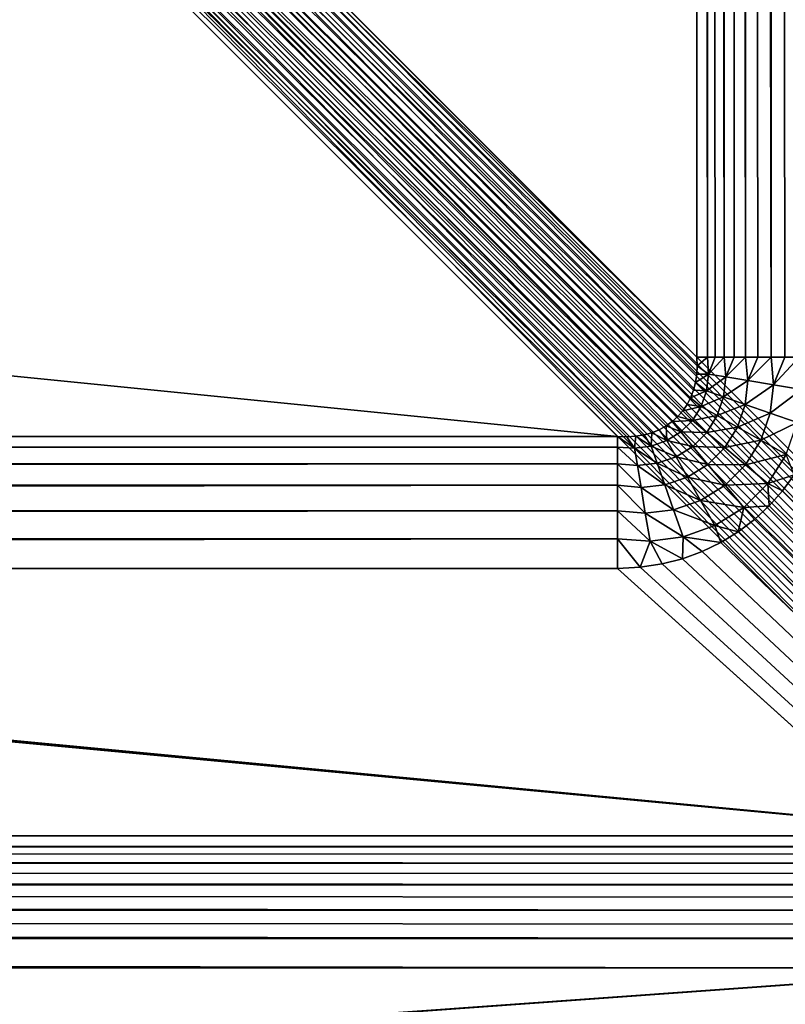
# Model space of a CAD drawing. Header units: millimetres. Extents: x -43.6 to 43.6, y -43.6 to 43.6.
# Tile 189 of 256: x 32.9 to 35.7, y -37.5 to -33.9. Entities that reach past the tile are written whole.
import ezdxf

# ---------------------------------------------------------------- set-up
doc = ezdxf.new("R2010")
doc.units = ezdxf.units.MM
doc.header["$LTSCALE"] = 65.185185
for name, color, linetype in [('301', 7, 'CONTINUOUS'), ('319', 7, 'CONTINUOUS'), ('320', 7, 'CONTINUOUS'), ('321', 7, 'CONTINUOUS'), ('42', 7, 'CONTINUOUS'), ('44', 7, 'CONTINUOUS'), ('45', 7, 'CONTINUOUS'), ('48', 7, 'CONTINUOUS'), ('49', 7, 'CONTINUOUS'), ('52', 7, 'CONTINUOUS'), ('86', 7, 'CONTINUOUS'), ('93', 7, 'CONTINUOUS')]:
    doc.layers.add(name, color=color, linetype=linetype)

msp = doc.modelspace()

# ---------------------------------------------------------------- linework, layer by layer
at = {"layer": '301', "linetype": 'Continuous'}
for points in [[(-36.5706, -36.8603, 14.4518), (36.5706, -36.8603, 14.4518), (36.5706, -36.8999, 14.553), (-36.5706, -36.8603, 14.4518)], [(-36.5706, -36.8603, 14.4518), (36.5706, -36.8999, 14.553), (-36.5706, -36.8999, 14.553), (-36.5706, -36.8603, 14.4518)], [(36.5706, -36.8999, 14.553), (36.5706, -36.9277, 14.5999), (-36.5706, -36.8999, 14.553), (36.5706, -36.8999, 14.553)], [(36.5706, -36.9277, 14.5999), (36.5706, -36.9604, 14.6434), (-36.5706, -36.8999, 14.553), (36.5706, -36.9277, 14.5999)], [(-36.5706, -36.8999, 14.553), (36.5706, -36.9604, 14.6434), (-36.5706, -36.9604, 14.6434), (-36.5706, -36.8999, 14.553)], [(36.5706, -36.9604, 14.6434), (36.5706, -36.9978, 14.6831), (-36.5706, -36.9604, 14.6434), (36.5706, -36.9604, 14.6434)], [(36.5706, -36.9978, 14.6831), (36.5706, -37.0392, 14.7186), (-36.5706, -36.9604, 14.6434), (36.5706, -36.9978, 14.6831)], [(-36.5706, -36.9604, 14.6434), (36.5706, -37.0392, 14.7186), (-36.5706, -37.0392, 14.7186), (-36.5706, -36.9604, 14.6434)], [(36.5706, -37.0392, 14.7186), (36.5706, -37.0842, 14.7493), (-36.5706, -37.0392, 14.7186), (36.5706, -37.0392, 14.7186)], [(36.5706, -37.0842, 14.7493), (36.5706, -37.1323, 14.7749), (-36.5706, -37.0392, 14.7186), (36.5706, -37.0842, 14.7493)], [(-36.5706, -37.0392, 14.7186), (36.5706, -37.1323, 14.7749), (-36.5706, -37.1323, 14.7749), (-36.5706, -37.0392, 14.7186)], [(36.5706, -37.1323, 14.7749), (36.5706, -37.1829, 14.7951), (-36.5706, -37.1323, 14.7749), (36.5706, -37.1323, 14.7749)], [(36.5706, -37.1829, 14.7951), (36.5706, -37.2354, 14.8097), (-36.5706, -37.1323, 14.7749), (36.5706, -37.1829, 14.7951)], [(-36.5706, -37.1323, 14.7749), (36.5706, -37.2354, 14.8097), (-36.5706, -37.2354, 14.8097), (-36.5706, -37.1323, 14.7749)], [(36.5706, -37.343, 14.8215), (-36.5706, -37.343, 14.8215), (-36.5706, -37.2354, 14.8097), (36.5706, -37.343, 14.8215)], [(36.5706, -37.2354, 14.8097), (36.5706, -37.343, 14.8215), (-36.5706, -37.2354, 14.8097), (36.5706, -37.2354, 14.8097)]]:
    msp.add_3dface(points, dxfattribs=at)
at = {"layer": '319', "color": 2, "linetype": 'Continuous'}
for points in [[(35.1106, -35.4002, 16.4518), (-35.1106, -35.4002, 16.4518), (-35.1106, -35.4396, 16.5527), (35.1106, -35.4002, 16.4518)], [(35.1106, -35.4002, 16.4518), (-35.1106, -35.4396, 16.5527), (35.1106, -35.4396, 16.5527), (35.1106, -35.4002, 16.4518)], [(-35.1106, -35.4674, 16.5995), (-35.1106, -35.5001, 16.6431), (35.1106, -35.4396, 16.5527), (-35.1106, -35.4674, 16.5995)], [(35.1106, -35.4396, 16.5527), (-35.1106, -35.5001, 16.6431), (35.1106, -35.5001, 16.6431), (35.1106, -35.4396, 16.5527)], [(-35.1106, -35.4396, 16.5527), (-35.1106, -35.4674, 16.5995), (35.1106, -35.4396, 16.5527), (-35.1106, -35.4396, 16.5527)], [(-35.1106, -35.5374, 16.6828), (-35.1106, -35.5787, 16.7183), (35.1106, -35.5001, 16.6431), (-35.1106, -35.5374, 16.6828)], [(35.1106, -35.5001, 16.6431), (-35.1106, -35.5787, 16.7183), (35.1106, -35.5787, 16.7183), (35.1106, -35.5001, 16.6431)], [(-35.1106, -35.5001, 16.6431), (-35.1106, -35.5374, 16.6828), (35.1106, -35.5001, 16.6431), (-35.1106, -35.5001, 16.6431)], [(-35.1106, -35.6237, 16.749), (-35.1106, -35.6718, 16.7747), (35.1106, -35.5787, 16.7183), (-35.1106, -35.6237, 16.749)], [(35.1106, -35.5787, 16.7183), (-35.1106, -35.6718, 16.7747), (35.1106, -35.6718, 16.7747), (35.1106, -35.5787, 16.7183)], [(-35.1106, -35.5787, 16.7183), (-35.1106, -35.6237, 16.749), (35.1106, -35.5787, 16.7183), (-35.1106, -35.5787, 16.7183)], [(-35.1106, -35.7224, 16.795), (-35.1106, -35.7749, 16.8097), (35.1106, -35.6718, 16.7747), (-35.1106, -35.7224, 16.795)], [(35.1106, -35.6718, 16.7747), (-35.1106, -35.7749, 16.8097), (35.1106, -35.7749, 16.8097), (35.1106, -35.6718, 16.7747)], [(-35.1106, -35.6718, 16.7747), (-35.1106, -35.7224, 16.795), (35.1106, -35.6718, 16.7747), (-35.1106, -35.6718, 16.7747)], [(-35.1106, -35.8829, 16.8215), (35.1106, -35.8829, 16.8215), (35.1106, -35.7749, 16.8097), (-35.1106, -35.8829, 16.8215)], [(-35.1106, -35.7749, 16.8097), (-35.1106, -35.8829, 16.8215), (35.1106, -35.7749, 16.8097), (-35.1106, -35.7749, 16.8097)]]:
    msp.add_3dface(points, dxfattribs=at)
at = {"layer": '320', "color": 2, "linetype": 'Continuous'}
for points in [[(35.4002, -35.1106, 16.4518), (35.4018, -35.1426, 16.4627), (35.4396, -35.1106, 16.5527), (35.4002, -35.1106, 16.4518)], [(35.4018, -35.1426, 16.4627), (35.4435, -35.1727, 16.5692), (35.4396, -35.1106, 16.5527), (35.4018, -35.1426, 16.4627)], [(35.4396, -35.1106, 16.5527), (35.4435, -35.1727, 16.5692), (35.4674, -35.1106, 16.5995), (35.4396, -35.1106, 16.5527)], [(35.5065, -35.1833, 16.6573), (35.5001, -35.1106, 16.6431), (35.4435, -35.1727, 16.5692), (35.5065, -35.1833, 16.6573)], [(35.4435, -35.1727, 16.5692), (35.5001, -35.1106, 16.6431), (35.4674, -35.1106, 16.5995), (35.4435, -35.1727, 16.5692)], [(35.5001, -35.1106, 16.6431), (35.5065, -35.1833, 16.6573), (35.5374, -35.1106, 16.6828), (35.5001, -35.1106, 16.6431)], [(35.5868, -35.1967, 16.7295), (35.5787, -35.1106, 16.7183), (35.5065, -35.1833, 16.6573), (35.5868, -35.1967, 16.7295)], [(35.5065, -35.1833, 16.6573), (35.5787, -35.1106, 16.7183), (35.5374, -35.1106, 16.6828), (35.5065, -35.1833, 16.6573)], [(35.5787, -35.1106, 16.7183), (35.5868, -35.1967, 16.7295), (35.6237, -35.1106, 16.749), (35.5787, -35.1106, 16.7183)], [(35.6806, -35.2124, 16.7823), (35.6718, -35.1106, 16.7747), (35.5868, -35.1967, 16.7295), (35.6806, -35.2124, 16.7823)], [(35.5868, -35.1967, 16.7295), (35.6718, -35.1106, 16.7747), (35.6237, -35.1106, 16.749), (35.5868, -35.1967, 16.7295)], [(35.6718, -35.1106, 16.7747), (35.6806, -35.2124, 16.7823), (35.7224, -35.1106, 16.795), (35.6718, -35.1106, 16.7747)], [(35.7835, -35.2296, 16.8134), (35.7749, -35.1106, 16.8097), (35.6806, -35.2124, 16.7823), (35.7835, -35.2296, 16.8134)], [(35.6806, -35.2124, 16.7823), (35.7749, -35.1106, 16.8097), (35.7224, -35.1106, 16.795), (35.6806, -35.2124, 16.7823)], [(35.4018, -35.1426, 16.4627), (35.4003, -35.1734, 16.4722), (35.4435, -35.1727, 16.5692), (35.4018, -35.1426, 16.4627)], [(35.4003, -35.1734, 16.4722), (35.3958, -35.2034, 16.4804), (35.4435, -35.1727, 16.5692), (35.4003, -35.1734, 16.4722)], [(35.3958, -35.2034, 16.4804), (35.4357, -35.2337, 16.5821), (35.4435, -35.1727, 16.5692), (35.3958, -35.2034, 16.4804)], [(35.4357, -35.2337, 16.5821), (35.5065, -35.1833, 16.6573), (35.4435, -35.1727, 16.5692), (35.4357, -35.2337, 16.5821)], [(35.4985, -35.2557, 16.6683), (35.5065, -35.1833, 16.6573), (35.4357, -35.2337, 16.5821), (35.4985, -35.2557, 16.6683)], [(35.4985, -35.2557, 16.6683), (35.5868, -35.1967, 16.7295), (35.5065, -35.1833, 16.6573), (35.4985, -35.2557, 16.6683)], [(35.3958, -35.2034, 16.4804), (35.3883, -35.232, 16.4873), (35.4357, -35.2337, 16.5821), (35.3958, -35.2034, 16.4804)], [(35.5773, -35.2834, 16.738), (35.5868, -35.1967, 16.7295), (35.4985, -35.2557, 16.6683), (35.5773, -35.2834, 16.738)], [(35.5773, -35.2834, 16.738), (35.6806, -35.2124, 16.7823), (35.5868, -35.1967, 16.7295), (35.5773, -35.2834, 16.738)], [(35.6686, -35.3154, 16.788), (35.6806, -35.2124, 16.7823), (35.5773, -35.2834, 16.738), (35.6686, -35.3154, 16.788)], [(35.6686, -35.3154, 16.788), (35.7835, -35.2296, 16.8134), (35.6806, -35.2124, 16.7823), (35.6686, -35.3154, 16.788)], [(35.378, -35.2589, 16.4926), (35.365, -35.2838, 16.4965), (35.4159, -35.291, 16.5911), (35.378, -35.2589, 16.4926)], [(35.3883, -35.232, 16.4873), (35.378, -35.2589, 16.4926), (35.4357, -35.2337, 16.5821), (35.3883, -35.232, 16.4873)], [(35.378, -35.2589, 16.4926), (35.4159, -35.291, 16.5911), (35.4357, -35.2337, 16.5821), (35.378, -35.2589, 16.4926)], [(35.4159, -35.291, 16.5911), (35.4985, -35.2557, 16.6683), (35.4357, -35.2337, 16.5821), (35.4159, -35.291, 16.5911)], [(35.4754, -35.3246, 16.6758), (35.4985, -35.2557, 16.6683), (35.4159, -35.291, 16.5911), (35.4754, -35.3246, 16.6758)], [(35.4754, -35.3246, 16.6758), (35.5773, -35.2834, 16.738), (35.4985, -35.2557, 16.6683), (35.4754, -35.3246, 16.6758)], [(35.7678, -35.3502, 16.8159), (35.7835, -35.2296, 16.8134), (35.6686, -35.3154, 16.788), (35.7678, -35.3502, 16.8159)], [(35.365, -35.2838, 16.4965), (35.3494, -35.3067, 16.4989), (35.4159, -35.291, 16.5911), (35.365, -35.2838, 16.4965)], [(35.3494, -35.3067, 16.4989), (35.3843, -35.342, 16.5956), (35.4159, -35.291, 16.5911), (35.3494, -35.3067, 16.4989)], [(35.3843, -35.342, 16.5956), (35.4754, -35.3246, 16.6758), (35.4159, -35.291, 16.5911), (35.3843, -35.342, 16.5956)], [(35.5494, -35.3664, 16.7437), (35.5773, -35.2834, 16.738), (35.4754, -35.3246, 16.6758), (35.5494, -35.3664, 16.7437)], [(35.5494, -35.3664, 16.7437), (35.6686, -35.3154, 16.788), (35.5773, -35.2834, 16.738), (35.5494, -35.3664, 16.7437)], [(35.3314, -35.3275, 16.4998), (35.311, -35.3461, 16.4992), (35.3843, -35.342, 16.5956), (35.3314, -35.3275, 16.4998)], [(35.3494, -35.3067, 16.4989), (35.3314, -35.3275, 16.4998), (35.3843, -35.342, 16.5956), (35.3494, -35.3067, 16.4989)], [(35.4375, -35.3863, 16.6796), (35.4754, -35.3246, 16.6758), (35.3843, -35.342, 16.5956), (35.4375, -35.3863, 16.6796)], [(35.4375, -35.3863, 16.6796), (35.5494, -35.3664, 16.7437), (35.4754, -35.3246, 16.6758), (35.4375, -35.3863, 16.6796)], [(35.6345, -35.4144, 16.7916), (35.6686, -35.3154, 16.788), (35.5494, -35.3664, 16.7437), (35.6345, -35.4144, 16.7916)], [(35.6345, -35.4144, 16.7916), (35.7678, -35.3502, 16.8159), (35.6686, -35.3154, 16.788), (35.6345, -35.4144, 16.7916)], [(35.2883, -35.3622, 16.4971), (35.2634, -35.3759, 16.4934), (35.291, -35.4159, 16.5911), (35.2883, -35.3622, 16.4971)], [(35.311, -35.3461, 16.4992), (35.2883, -35.3622, 16.4971), (35.342, -35.3843, 16.5956), (35.311, -35.3461, 16.4992)], [(35.2883, -35.3622, 16.4971), (35.291, -35.4159, 16.5911), (35.342, -35.3843, 16.5956), (35.2883, -35.3622, 16.4971)], [(35.311, -35.3461, 16.4992), (35.342, -35.3843, 16.5956), (35.3843, -35.342, 16.5956), (35.311, -35.3461, 16.4992)], [(35.342, -35.3843, 16.5956), (35.4375, -35.3863, 16.6796), (35.3843, -35.342, 16.5956), (35.342, -35.3843, 16.5956)], [(35.5034, -35.4412, 16.7466), (35.5494, -35.3664, 16.7437), (35.4375, -35.3863, 16.6796), (35.5034, -35.4412, 16.7466)], [(35.5034, -35.4412, 16.7466), (35.6345, -35.4144, 16.7916), (35.5494, -35.3664, 16.7437), (35.5034, -35.4412, 16.7466)], [(35.7265, -35.4665, 16.8173), (35.7678, -35.3502, 16.8159), (35.6345, -35.4144, 16.7916), (35.7265, -35.4665, 16.8173)], [(35.145, -35.4017, 16.4634), (35.1106, -35.4002, 16.4518), (35.1727, -35.4435, 16.5692), (35.145, -35.4017, 16.4634)], [(35.1106, -35.4002, 16.4518), (35.1106, -35.4396, 16.5527), (35.1727, -35.4435, 16.5692), (35.1106, -35.4002, 16.4518)], [(35.1775, -35.3998, 16.4734), (35.145, -35.4017, 16.4634), (35.1727, -35.4435, 16.5692), (35.1775, -35.3998, 16.4734)], [(35.1775, -35.3998, 16.4734), (35.1727, -35.4435, 16.5692), (35.2337, -35.4357, 16.5821), (35.1775, -35.3998, 16.4734)], [(35.2078, -35.3948, 16.4815), (35.1775, -35.3998, 16.4734), (35.2337, -35.4357, 16.5821), (35.2078, -35.3948, 16.4815)], [(35.2365, -35.3868, 16.4882), (35.2078, -35.3948, 16.4815), (35.2337, -35.4357, 16.5821), (35.2365, -35.3868, 16.4882)], [(35.2365, -35.3868, 16.4882), (35.2337, -35.4357, 16.5821), (35.291, -35.4159, 16.5911), (35.2365, -35.3868, 16.4882)], [(35.2634, -35.3759, 16.4934), (35.2365, -35.3868, 16.4882), (35.291, -35.4159, 16.5911), (35.2634, -35.3759, 16.4934)], [(35.291, -35.4159, 16.5911), (35.3863, -35.4375, 16.6796), (35.342, -35.3843, 16.5956), (35.291, -35.4159, 16.5911)], [(35.3863, -35.4375, 16.6796), (35.4375, -35.3863, 16.6796), (35.342, -35.3843, 16.5956), (35.3863, -35.4375, 16.6796)], [(35.3863, -35.4375, 16.6796), (35.5034, -35.4412, 16.7466), (35.4375, -35.3863, 16.6796), (35.3863, -35.4375, 16.6796)], [(35.1106, -35.4396, 16.5527), (35.1106, -35.5001, 16.6431), (35.1833, -35.5065, 16.6573), (35.1106, -35.4396, 16.5527)], [(35.1106, -35.4396, 16.5527), (35.1833, -35.5065, 16.6573), (35.1727, -35.4435, 16.5692), (35.1106, -35.4396, 16.5527)], [(35.1727, -35.4435, 16.5692), (35.2557, -35.4985, 16.6683), (35.2337, -35.4357, 16.5821), (35.1727, -35.4435, 16.5692)], [(35.2337, -35.4357, 16.5821), (35.3246, -35.4754, 16.6758), (35.291, -35.4159, 16.5911), (35.2337, -35.4357, 16.5821)], [(35.2557, -35.4985, 16.6683), (35.3246, -35.4754, 16.6758), (35.2337, -35.4357, 16.5821), (35.2557, -35.4985, 16.6683)], [(35.3246, -35.4754, 16.6758), (35.3863, -35.4375, 16.6796), (35.291, -35.4159, 16.5911), (35.3246, -35.4754, 16.6758)], [(35.3246, -35.4754, 16.6758), (35.4412, -35.5033, 16.7466), (35.3863, -35.4375, 16.6796), (35.3246, -35.4754, 16.6758)], [(35.4412, -35.5033, 16.7466), (35.5034, -35.4412, 16.7466), (35.3863, -35.4375, 16.6796), (35.4412, -35.5033, 16.7466)], [(35.4412, -35.5033, 16.7466), (35.5788, -35.504, 16.7935), (35.5034, -35.4412, 16.7466), (35.4412, -35.5033, 16.7466)], [(35.5788, -35.504, 16.7935), (35.6345, -35.4144, 16.7916), (35.5034, -35.4412, 16.7466), (35.5788, -35.504, 16.7935)], [(35.5788, -35.504, 16.7935), (35.7265, -35.4665, 16.8173), (35.6345, -35.4144, 16.7916), (35.5788, -35.504, 16.7935)], [(35.1833, -35.5065, 16.6573), (35.2557, -35.4985, 16.6683), (35.1727, -35.4435, 16.5692), (35.1833, -35.5065, 16.6573)], [(35.2557, -35.4985, 16.6683), (35.3664, -35.5494, 16.7437), (35.3246, -35.4754, 16.6758), (35.2557, -35.4985, 16.6683)], [(35.3664, -35.5494, 16.7437), (35.4412, -35.5033, 16.7466), (35.3246, -35.4754, 16.6758), (35.3664, -35.5494, 16.7437)], [(35.6603, -35.5719, 16.818), (35.7265, -35.4665, 16.8173), (35.5788, -35.504, 16.7935), (35.6603, -35.5719, 16.818)], [(35.6603, -35.5719, 16.818), (35.7568, -35.5404, 16.8215), (35.7265, -35.4665, 16.8173), (35.6603, -35.5719, 16.818)], [(35.1106, -35.5001, 16.6431), (35.1106, -35.5787, 16.7183), (35.1967, -35.5868, 16.7295), (35.1106, -35.5001, 16.6431)], [(35.1106, -35.5001, 16.6431), (35.1967, -35.5868, 16.7295), (35.1833, -35.5065, 16.6573), (35.1106, -35.5001, 16.6431)], [(35.1833, -35.5065, 16.6573), (35.2834, -35.5773, 16.738), (35.2557, -35.4985, 16.6683), (35.1833, -35.5065, 16.6573)], [(35.1967, -35.5868, 16.7295), (35.2834, -35.5773, 16.738), (35.1833, -35.5065, 16.6573), (35.1967, -35.5868, 16.7295)], [(35.2834, -35.5773, 16.738), (35.3664, -35.5494, 16.7437), (35.2557, -35.4985, 16.6683), (35.2834, -35.5773, 16.738)], [(35.3664, -35.5494, 16.7437), (35.5041, -35.5788, 16.7935), (35.4412, -35.5033, 16.7466), (35.3664, -35.5494, 16.7437)], [(35.5041, -35.5788, 16.7935), (35.5788, -35.504, 16.7935), (35.4412, -35.5033, 16.7466), (35.5041, -35.5788, 16.7935)], [(35.5041, -35.5788, 16.7935), (35.6603, -35.5719, 16.818), (35.5788, -35.504, 16.7935), (35.5041, -35.5788, 16.7935)], [(35.2834, -35.5773, 16.738), (35.4145, -35.6345, 16.7916), (35.3664, -35.5494, 16.7437), (35.2834, -35.5773, 16.738)], [(35.4145, -35.6345, 16.7916), (35.5041, -35.5788, 16.7935), (35.3664, -35.5494, 16.7437), (35.4145, -35.6345, 16.7916)], [(35.7136, -35.5998, 16.8215), (35.7568, -35.5404, 16.8215), (35.6603, -35.5719, 16.818), (35.7136, -35.5998, 16.8215)], [(35.1106, -35.5787, 16.7183), (35.1106, -35.6718, 16.7747), (35.2124, -35.6806, 16.7823), (35.1106, -35.5787, 16.7183)], [(35.1106, -35.5787, 16.7183), (35.2124, -35.6806, 16.7823), (35.1967, -35.5868, 16.7295), (35.1106, -35.5787, 16.7183)], [(35.1967, -35.5868, 16.7295), (35.3154, -35.6686, 16.788), (35.2834, -35.5773, 16.738), (35.1967, -35.5868, 16.7295)], [(35.3154, -35.6686, 16.788), (35.4145, -35.6345, 16.7916), (35.2834, -35.5773, 16.738), (35.3154, -35.6686, 16.788)], [(35.4145, -35.6345, 16.7916), (35.5719, -35.6603, 16.818), (35.5041, -35.5788, 16.7935), (35.4145, -35.6345, 16.7916)], [(35.5719, -35.6603, 16.818), (35.6603, -35.5719, 16.818), (35.5041, -35.5788, 16.7935), (35.5719, -35.6603, 16.818)], [(35.5719, -35.6603, 16.818), (35.665, -35.6546, 16.8215), (35.6603, -35.5719, 16.818), (35.5719, -35.6603, 16.818)], [(35.665, -35.6546, 16.8215), (35.7136, -35.5998, 16.8215), (35.6603, -35.5719, 16.818), (35.665, -35.6546, 16.8215)], [(35.2124, -35.6806, 16.7823), (35.3154, -35.6686, 16.788), (35.1967, -35.5868, 16.7295), (35.2124, -35.6806, 16.7823)], [(35.3154, -35.6686, 16.788), (35.4665, -35.7265, 16.8173), (35.4145, -35.6345, 16.7916), (35.3154, -35.6686, 16.788)], [(35.4665, -35.7265, 16.8173), (35.5719, -35.6603, 16.818), (35.4145, -35.6345, 16.7916), (35.4665, -35.7265, 16.8173)], [(35.611, -35.7044, 16.8215), (35.665, -35.6546, 16.8215), (35.5719, -35.6603, 16.818), (35.611, -35.7044, 16.8215)], [(35.1106, -35.6718, 16.7747), (35.1106, -35.7749, 16.8097), (35.2296, -35.7835, 16.8134), (35.1106, -35.6718, 16.7747)], [(35.1106, -35.6718, 16.7747), (35.2296, -35.7835, 16.8134), (35.2124, -35.6806, 16.7823), (35.1106, -35.6718, 16.7747)], [(35.2124, -35.6806, 16.7823), (35.3502, -35.7678, 16.8159), (35.3154, -35.6686, 16.788), (35.2124, -35.6806, 16.7823)], [(35.2296, -35.7835, 16.8134), (35.3502, -35.7678, 16.8159), (35.2124, -35.6806, 16.7823), (35.2296, -35.7835, 16.8134)], [(35.3502, -35.7678, 16.8159), (35.4665, -35.7265, 16.8173), (35.3154, -35.6686, 16.788), (35.3502, -35.7678, 16.8159)], [(35.4665, -35.7265, 16.8173), (35.552, -35.7491, 16.8215), (35.5719, -35.6603, 16.818), (35.4665, -35.7265, 16.8173)], [(35.552, -35.7491, 16.8215), (35.611, -35.7044, 16.8215), (35.5719, -35.6603, 16.818), (35.552, -35.7491, 16.8215)], [(35.3502, -35.7678, 16.8159), (35.4882, -35.7881, 16.8215), (35.4665, -35.7265, 16.8173), (35.3502, -35.7678, 16.8159)], [(35.4882, -35.7881, 16.8215), (35.552, -35.7491, 16.8215), (35.4665, -35.7265, 16.8173), (35.4882, -35.7881, 16.8215)], [(35.1106, -35.8829, 16.8215), (35.194, -35.8787, 16.8215), (35.1106, -35.7749, 16.8097), (35.1106, -35.8829, 16.8215)], [(35.1106, -35.7749, 16.8097), (35.194, -35.8787, 16.8215), (35.2296, -35.7835, 16.8134), (35.1106, -35.7749, 16.8097)], [(35.194, -35.8787, 16.8215), (35.2735, -35.8664, 16.8215), (35.2296, -35.7835, 16.8134), (35.194, -35.8787, 16.8215)], [(35.2296, -35.7835, 16.8134), (35.3483, -35.8472, 16.8215), (35.3502, -35.7678, 16.8159), (35.2296, -35.7835, 16.8134)], [(35.2735, -35.8664, 16.8215), (35.3483, -35.8472, 16.8215), (35.2296, -35.7835, 16.8134), (35.2735, -35.8664, 16.8215)], [(35.3483, -35.8472, 16.8215), (35.42, -35.821, 16.8215), (35.3502, -35.7678, 16.8159), (35.3483, -35.8472, 16.8215)], [(35.42, -35.821, 16.8215), (35.4882, -35.7881, 16.8215), (35.3502, -35.7678, 16.8159), (35.42, -35.821, 16.8215)]]:
    msp.add_3dface(points, dxfattribs=at)
at = {"layer": '321', "color": 2, "linetype": 'Continuous'}
for points in [[(35.4002, 35.1106, 16.4518), (35.4002, -35.1106, 16.4518), (35.4396, -35.1106, 16.5527), (35.4002, 35.1106, 16.4518)], [(35.4002, 35.1106, 16.4518), (35.4396, -35.1106, 16.5527), (35.4396, 35.1106, 16.5527), (35.4002, 35.1106, 16.4518)], [(35.4674, -35.1106, 16.5995), (35.5001, -35.1106, 16.6431), (35.4396, 35.1106, 16.5527), (35.4674, -35.1106, 16.5995)], [(35.4396, 35.1106, 16.5527), (35.5001, -35.1106, 16.6431), (35.5001, 35.1106, 16.6431), (35.4396, 35.1106, 16.5527)], [(35.4396, -35.1106, 16.5527), (35.4674, -35.1106, 16.5995), (35.4396, 35.1106, 16.5527), (35.4396, -35.1106, 16.5527)], [(35.5374, -35.1106, 16.6828), (35.5787, -35.1106, 16.7183), (35.5001, 35.1106, 16.6431), (35.5374, -35.1106, 16.6828)], [(35.5001, 35.1106, 16.6431), (35.5787, -35.1106, 16.7183), (35.5787, 35.1106, 16.7183), (35.5001, 35.1106, 16.6431)], [(35.5001, -35.1106, 16.6431), (35.5374, -35.1106, 16.6828), (35.5001, 35.1106, 16.6431), (35.5001, -35.1106, 16.6431)], [(35.6237, -35.1106, 16.749), (35.6718, -35.1106, 16.7747), (35.5787, 35.1106, 16.7183), (35.6237, -35.1106, 16.749)], [(35.5787, 35.1106, 16.7183), (35.6718, -35.1106, 16.7747), (35.6718, 35.1106, 16.7747), (35.5787, 35.1106, 16.7183)], [(35.5787, -35.1106, 16.7183), (35.6237, -35.1106, 16.749), (35.5787, 35.1106, 16.7183), (35.5787, -35.1106, 16.7183)], [(35.7224, -35.1106, 16.795), (35.7749, -35.1106, 16.8097), (35.6718, 35.1106, 16.7747), (35.7224, -35.1106, 16.795)], [(35.6718, 35.1106, 16.7747), (35.7749, -35.1106, 16.8097), (35.7749, 35.1106, 16.8097), (35.6718, 35.1106, 16.7747)], [(35.6718, -35.1106, 16.7747), (35.7224, -35.1106, 16.795), (35.6718, 35.1106, 16.7747), (35.6718, -35.1106, 16.7747)]]:
    msp.add_3dface(points, dxfattribs=at)
at = {"layer": '42', "color": 2, "linetype": 'Continuous'}
for points in [[(35.7136, -35.5998, 16.8215), (43.0172, -43.0172, 16.8215), (35.7568, -35.5404, 16.8215), (35.7136, -35.5998, 16.8215)], [(35.665, -35.6546, 16.8215), (43.0172, -43.0172, 16.8215), (35.7136, -35.5998, 16.8215), (35.665, -35.6546, 16.8215)], [(35.611, -35.7044, 16.8215), (43.0172, -43.0172, 16.8215), (35.665, -35.6546, 16.8215), (35.611, -35.7044, 16.8215)], [(35.552, -35.7491, 16.8215), (43.0172, -43.0172, 16.8215), (35.611, -35.7044, 16.8215), (35.552, -35.7491, 16.8215)], [(35.4882, -35.7881, 16.8215), (43.0172, -43.0172, 16.8215), (35.552, -35.7491, 16.8215), (35.4882, -35.7881, 16.8215)], [(35.42, -35.821, 16.8215), (43.0172, -43.0172, 16.8215), (35.4882, -35.7881, 16.8215), (35.42, -35.821, 16.8215)], [(35.3483, -35.8472, 16.8215), (43.0172, -43.0172, 16.8215), (35.42, -35.821, 16.8215), (35.3483, -35.8472, 16.8215)], [(35.194, -35.8787, 16.8215), (43.0172, -43.0172, 16.8215), (35.2735, -35.8664, 16.8215), (35.194, -35.8787, 16.8215)], [(35.2735, -35.8664, 16.8215), (43.0172, -43.0172, 16.8215), (35.3483, -35.8472, 16.8215), (35.2735, -35.8664, 16.8215)], [(-43.0172, -43.0172, 16.8215), (43.0172, -43.0172, 16.8215), (-35.1881, -35.8792, 16.8215), (-43.0172, -43.0172, 16.8215)], [(-35.1881, -35.8792, 16.8215), (43.0172, -43.0172, 16.8215), (-35.1106, -35.8829, 16.8215), (-35.1881, -35.8792, 16.8215)], [(-35.1106, -35.8829, 16.8215), (43.0172, -43.0172, 16.8215), (35.1106, -35.8829, 16.8215), (-35.1106, -35.8829, 16.8215)], [(35.1106, -35.8829, 16.8215), (43.0172, -43.0172, 16.8215), (35.194, -35.8787, 16.8215), (35.1106, -35.8829, 16.8215)]]:
    msp.add_3dface(points, dxfattribs=at)
at = {"layer": '44', "linetype": 'Continuous'}
for points in [[(30.2102, -30.4998, -9.1088), (36.5706, -36.8603, 14.4518), (9.0585, -34.2454, 4.7656), (30.2102, -30.4998, -9.1088)], [(9.0585, -34.2454, 4.7656), (36.5706, -36.8603, 14.4518), (8.9639, -34.261, 4.8235), (9.0585, -34.2454, 4.7656)], [(36.5706, -36.8603, 14.4518), (-36.5706, -36.8603, 14.4518), (8.8594, -34.2706, 4.8592), (36.5706, -36.8603, 14.4518)], [(8.9639, -34.261, 4.8235), (36.5706, -36.8603, 14.4518), (8.8594, -34.2706, 4.8592), (8.9639, -34.261, 4.8235)]]:
    msp.add_3dface(points, dxfattribs=at)
at = {"layer": '45', "linetype": 'Continuous'}
for points in [[(36.8603, -36.5706, 14.4518), (30.4998, 30.2102, -9.1088), (36.8603, 36.5706, 14.4518), (36.8603, -36.5706, 14.4518)], [(30.4998, -30.2102, -9.1088), (30.4998, 30.2102, -9.1088), (36.8603, -36.5706, 14.4518), (30.4998, -30.2102, -9.1088)]]:
    msp.add_3dface(points, dxfattribs=at)
at = {"layer": '48', "color": 2, "linetype": 'Continuous'}
for points in [[(-35.1106, -35.4002, 16.4518), (35.1106, -35.4002, 16.4518), (-28.7501, -29.0397, -7.1088), (-35.1106, -35.4002, 16.4518)], [(-28.7501, -29.0397, -7.1088), (35.1106, -35.4002, 16.4518), (28.7501, -29.0397, -7.1088), (-28.7501, -29.0397, -7.1088)]]:
    msp.add_3dface(points, dxfattribs=at)
at = {"layer": '49', "color": 2, "linetype": 'Continuous'}
msp.add_3dface([(35.4002, -35.1106, 16.4518), (35.4002, 35.1106, 16.4518), (29.0397, -28.7501, -7.1088), (35.4002, -35.1106, 16.4518)], dxfattribs=at)
at = {"layer": '52', "color": 1, "linetype": 'Continuous'}
for points in [[(36.5706, -37.343, 14.8215), (36.6484, -37.3393, 14.8215), (-43.0521, -43.0521, 14.8215), (36.5706, -37.343, 14.8215)], [(36.6484, -37.3393, 14.8215), (43.0521, -43.0521, 14.8215), (-43.0521, -43.0521, 14.8215), (36.6484, -37.3393, 14.8215)], [(-36.5706, -37.343, 14.8215), (36.5706, -37.343, 14.8215), (-43.0521, -43.0521, 14.8215), (-36.5706, -37.343, 14.8215)]]:
    msp.add_3dface(points, dxfattribs=at)
at = {"layer": '86', "linetype": 'Continuous'}
for points in [[(30.4859, -30.2821, -9.1245), (30.4998, -30.2102, -9.1088), (36.8602, -36.6354, 14.4727), (30.4859, -30.2821, -9.1245)], [(30.4998, -30.2102, -9.1088), (36.8603, -36.5706, 14.4518), (36.8618, -36.6035, 14.463), (30.4998, -30.2102, -9.1088)], [(36.8602, -36.6354, 14.4727), (30.4998, -30.2102, -9.1088), (36.8618, -36.6035, 14.463), (36.8602, -36.6354, 14.4727)], [(30.4547, -30.3496, -9.1343), (30.4859, -30.2821, -9.1245), (36.8366, -36.7221, 14.4932), (30.4547, -30.3496, -9.1343)], [(36.8366, -36.7221, 14.4932), (30.4859, -30.2821, -9.1245), (36.8474, -36.6949, 14.4879), (36.8366, -36.7221, 14.4932)], [(36.8474, -36.6949, 14.4879), (30.4859, -30.2821, -9.1245), (36.8553, -36.6659, 14.481), (36.8474, -36.6949, 14.4879)], [(36.8553, -36.6659, 14.481), (30.4859, -30.2821, -9.1245), (36.8602, -36.6354, 14.4727), (36.8553, -36.6659, 14.481)], [(30.4082, -30.4085, -9.1377), (30.4547, -30.3496, -9.1343), (36.8069, -36.7702, 14.4991), (30.4082, -30.4085, -9.1377)], [(36.8069, -36.7702, 14.4991), (30.4547, -30.3496, -9.1343), (36.823, -36.7472, 14.4969), (36.8069, -36.7702, 14.4991)], [(36.823, -36.7472, 14.4969), (30.4547, -30.3496, -9.1343), (36.8366, -36.7221, 14.4932), (36.823, -36.7472, 14.4969)], [(30.3494, -30.4549, -9.1343), (30.4082, -30.4085, -9.1377), (36.7445, -36.8247, 14.4966), (30.3494, -30.4549, -9.1343)], [(36.7445, -36.8247, 14.4966), (30.4082, -30.4085, -9.1377), (36.7675, -36.809, 14.499), (36.7445, -36.8247, 14.4966)], [(36.7675, -36.809, 14.499), (30.4082, -30.4085, -9.1377), (36.7883, -36.7908, 14.4998), (36.7675, -36.809, 14.499)], [(36.7883, -36.7908, 14.4998), (30.4082, -30.4085, -9.1377), (36.8069, -36.7702, 14.4991), (36.7883, -36.7908, 14.4998)], [(30.2818, -30.486, -9.1245), (30.3494, -30.4549, -9.1343), (36.6639, -36.8558, 14.4805), (30.2818, -30.486, -9.1245)], [(36.6639, -36.8558, 14.4805), (30.3494, -30.4549, -9.1343), (36.6925, -36.8482, 14.4874), (36.6639, -36.8558, 14.4805)], [(36.6925, -36.8482, 14.4874), (30.3494, -30.4549, -9.1343), (36.7195, -36.8378, 14.4927), (36.6925, -36.8482, 14.4874)], [(36.7195, -36.8378, 14.4927), (30.3494, -30.4549, -9.1343), (36.7445, -36.8247, 14.4966), (36.7195, -36.8378, 14.4927)], [(36.5706, -36.8603, 14.4518), (30.2102, -30.4998, -9.1088), (30.2818, -30.486, -9.1245), (36.5706, -36.8603, 14.4518)], [(36.5706, -36.8603, 14.4518), (30.2818, -30.486, -9.1245), (36.6027, -36.8618, 14.4627), (36.5706, -36.8603, 14.4518)], [(36.6027, -36.8618, 14.4627), (30.2818, -30.486, -9.1245), (36.6338, -36.8603, 14.4723), (36.6027, -36.8618, 14.4627)], [(36.6338, -36.8603, 14.4723), (30.2818, -30.486, -9.1245), (36.6639, -36.8558, 14.4805), (36.6338, -36.8603, 14.4723)]]:
    msp.add_3dface(points, dxfattribs=at)
at = {"layer": '93', "color": 2, "linetype": 'Continuous'}
for points in [[(35.4002, -35.1106, 16.4518), (29.0397, -28.7501, -7.1088), (29.0258, -28.822, -7.1245), (35.4002, -35.1106, 16.4518)], [(28.9947, -28.8895, -7.1343), (35.3958, -35.2034, 16.4804), (29.0258, -28.822, -7.1245), (28.9947, -28.8895, -7.1343)], [(35.4018, -35.1426, 16.4627), (35.4002, -35.1106, 16.4518), (29.0258, -28.822, -7.1245), (35.4018, -35.1426, 16.4627)], [(35.4003, -35.1734, 16.4722), (35.4018, -35.1426, 16.4627), (29.0258, -28.822, -7.1245), (35.4003, -35.1734, 16.4722)], [(35.3958, -35.2034, 16.4804), (35.4003, -35.1734, 16.4722), (29.0258, -28.822, -7.1245), (35.3958, -35.2034, 16.4804)], [(28.9483, -28.9483, -7.1377), (35.365, -35.2838, 16.4965), (28.9947, -28.8895, -7.1343), (28.9483, -28.9483, -7.1377)], [(35.3883, -35.232, 16.4873), (35.3958, -35.2034, 16.4804), (28.9947, -28.8895, -7.1343), (35.3883, -35.232, 16.4873)], [(35.378, -35.2589, 16.4926), (35.3883, -35.232, 16.4873), (28.9947, -28.8895, -7.1343), (35.378, -35.2589, 16.4926)], [(35.365, -35.2838, 16.4965), (35.378, -35.2589, 16.4926), (28.9947, -28.8895, -7.1343), (35.365, -35.2838, 16.4965)], [(28.8895, -28.9947, -7.1343), (35.311, -35.3461, 16.4992), (28.9483, -28.9483, -7.1377), (28.8895, -28.9947, -7.1343)], [(35.3494, -35.3067, 16.4989), (35.365, -35.2838, 16.4965), (28.9483, -28.9483, -7.1377), (35.3494, -35.3067, 16.4989)], [(35.3314, -35.3275, 16.4998), (35.3494, -35.3067, 16.4989), (28.9483, -28.9483, -7.1377), (35.3314, -35.3275, 16.4998)], [(35.311, -35.3461, 16.4992), (35.3314, -35.3275, 16.4998), (28.9483, -28.9483, -7.1377), (35.311, -35.3461, 16.4992)], [(28.822, -29.0258, -7.1245), (35.2634, -35.3759, 16.4934), (28.8895, -28.9947, -7.1343), (28.822, -29.0258, -7.1245)], [(35.2883, -35.3622, 16.4971), (35.311, -35.3461, 16.4992), (28.8895, -28.9947, -7.1343), (35.2883, -35.3622, 16.4971)], [(35.2634, -35.3759, 16.4934), (35.2883, -35.3622, 16.4971), (28.8895, -28.9947, -7.1343), (35.2634, -35.3759, 16.4934)], [(28.7501, -29.0397, -7.1088), (35.1775, -35.3998, 16.4734), (28.822, -29.0258, -7.1245), (28.7501, -29.0397, -7.1088)], [(35.2365, -35.3868, 16.4882), (35.2634, -35.3759, 16.4934), (28.822, -29.0258, -7.1245), (35.2365, -35.3868, 16.4882)], [(35.2078, -35.3948, 16.4815), (35.2365, -35.3868, 16.4882), (28.822, -29.0258, -7.1245), (35.2078, -35.3948, 16.4815)], [(35.1775, -35.3998, 16.4734), (35.2078, -35.3948, 16.4815), (28.822, -29.0258, -7.1245), (35.1775, -35.3998, 16.4734)], [(28.7501, -29.0397, -7.1088), (35.1106, -35.4002, 16.4518), (35.145, -35.4017, 16.4634), (28.7501, -29.0397, -7.1088)], [(35.1775, -35.3998, 16.4734), (28.7501, -29.0397, -7.1088), (35.145, -35.4017, 16.4634), (35.1775, -35.3998, 16.4734)]]:
    msp.add_3dface(points, dxfattribs=at)

doc.saveas('drawing.dxf')
